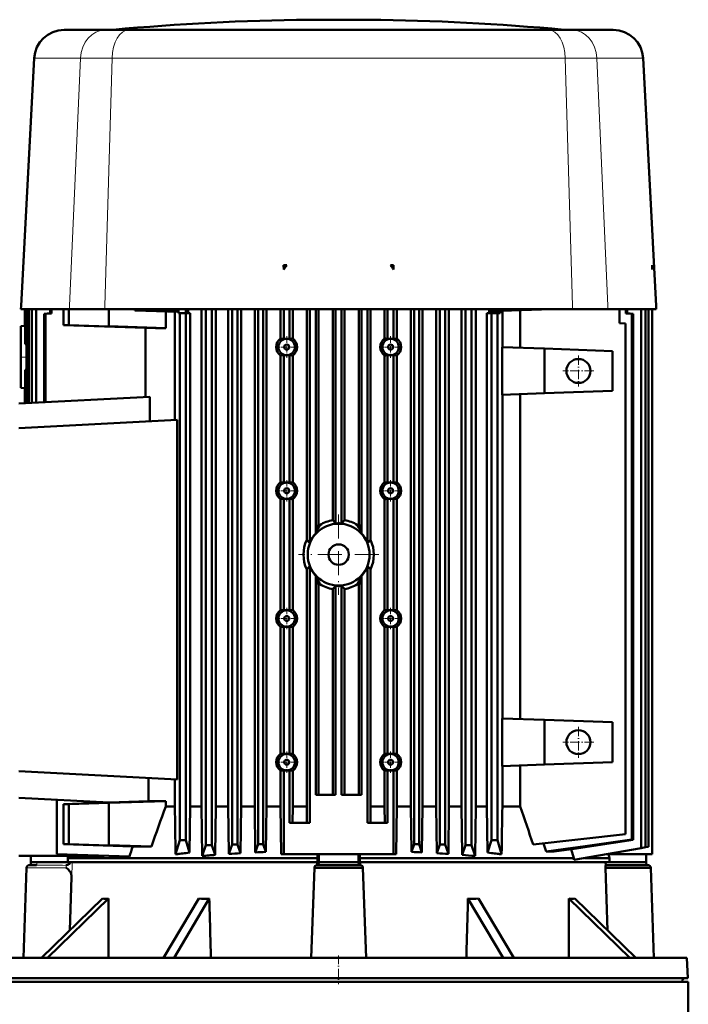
# Model space of a CAD drawing. Extents: x -2065 to 2446, y -2159 to 856.
# Tile 27 of 57: x -1615 to -1280, y 362 to 856. Entities that reach past the tile are written whole.
import ezdxf

# ---------------------------------------------------------------- set-up
doc = ezdxf.new("R2010")
doc.units = 0
doc.linetypes.add('DASHDOT', pattern=[18.5, 12, -3, 0.5, -3])

msp = doc.modelspace()

# ---------------------------------------------------------------- linework, layer by layer
at = {"color": 7, "lineweight": 50}
for p, q in [((-1468.23, 855.66), (-1470.07, 855.66)), ((-1455.07, 855.66), (-1468.23, 855.66)), ((-1447.88, 855.66), (-1455.07, 855.66)), ((-1440.07, 855.66), (-1447.88, 855.66)), ((-1592.5, 850.54), (-1571.88, 850.54)), ((-1560.17, 850.54), (-1571.88, 850.54)), ((-1455.07, 850.54), (-1560.17, 850.54)), ((-1455.07, 850.54), (-1349.97, 850.54)), ((-1338.26, 850.54), (-1349.97, 850.54)), ((-1317.63, 850.54), (-1338.26, 850.54)), ((-1607.48, 836.33), (-1613.98, 712.26)), ((-1302.65, 836.33), (-1296.15, 712.26)), ((-1482.6, 732.7), (-1482.59, 732.68)), ((-1482.6, 732.7), (-1482.59, 730.53)), ((-1480.95, 732.68), (-1482.6, 732.7)), ((-1482.59, 730.53), (-1482.59, 732.68)), ((-1482.59, 732.68), (-1480.95, 732.68)), ((-1429.19, 732.68), (-1427.54, 732.7)), ((-1427.54, 732.68), (-1429.19, 732.68)), ((-1427.54, 732.7), (-1427.54, 732.68)), ((-1427.54, 732.7), (-1427.54, 730.53)), ((-1427.54, 730.53), (-1427.54, 732.68)), ((-1298.18, 732.7), (-1298.07, 730.53)), ((-1298.18, 732.7), (-1298.07, 732.68)), ((-1298.07, 732.68), (-1298.07, 730.53)), ((-1614.07, 710.66), (-1613.98, 712.26)), ((-1589.79, 710.66), (-1614.07, 710.66)), ((-1612.17, 702.21), (-1612.17, 710.66)), ((-1611.97, 693.08), (-1611.97, 710.66)), ((-1611.3, 663.5), (-1611.3, 710.66)), ((-1610.18, 663.56), (-1610.18, 710.66)), ((-1608.63, 663.64), (-1608.63, 710.66)), ((-1606.52, 710.66), (-1606.52, 663.75)), ((-1599.4, 710.66), (-1599.4, 708.58)), ((-1598.74, 710.66), (-1598.74, 708.52)), ((-1592.71, 702.66), (-1592.71, 710.66)), ((-1590.07, 702.66), (-1590.07, 710.66)), ((-1572.18, 710.66), (-1589.79, 710.66)), ((-1572.18, 710.66), (-1455.07, 710.66)), ((-1570.07, 710.66), (-1570.07, 702.09)), ((-1557.07, 710.54), (-1560.57, 710.66)), ((-1557.07, 710.04), (-1557.07, 710.66)), ((-1557.07, 710.04), (-1556.55, 710.53)), ((-1556.56, 710.53), (-1556.56, 710.66)), ((-1556.45, 710.64), (-1556.56, 710.53)), ((-1556.56, 710.53), (-1556.55, 710.53)), ((-1535.35, 709.79), (-1556.55, 710.53)), ((-1556.45, 710.64), (-1556.45, 710.66)), ((-1556.45, 710.64), (-1535.15, 709.92)), ((-1531.57, 710.66), (-1531.57, 708.66)), ((-1530.47, 710.66), (-1530.47, 709.61)), ((-1523.7, 461.52), (-1523.7, 710.66)), ((-1521.55, 442.08), (-1521.55, 710.66)), ((-1518.55, 710.66), (-1518.55, 442.08)), ((-1516.62, 461.52), (-1516.62, 710.66)), ((-1510.3, 461.52), (-1510.3, 710.66)), ((-1508.42, 442.42), (-1508.42, 710.66)), ((-1505.64, 442.42), (-1505.64, 710.66)), ((-1503.91, 461.52), (-1503.91, 710.66)), ((-1497.08, 461.52), (-1497.08, 710.66)), ((-1495.39, 442.66), (-1495.39, 710.66)), ((-1492.78, 442.66), (-1492.78, 710.66)), ((-1491.2, 461.52), (-1491.2, 710.66)), ((-1484.18, 695.89), (-1484.18, 710.66)), ((-1482.59, 695.57), (-1482.59, 710.66)), ((-1479.59, 695.59), (-1479.59, 710.66)), ((-1478.07, 695.92), (-1478.07, 710.66)), ((-1471.03, 595.07), (-1471.03, 710.66)), ((-1469.57, 710.66), (-1469.57, 593.53)), ((-1466.57, 598.27), (-1466.57, 710.66)), ((-1465.13, 603.05), (-1465.13, 710.66)), ((-1457.98, 604.95), (-1457.98, 710.66)), ((-1456.57, 603.23), (-1456.57, 710.66)), ((-1337.96, 710.66), (-1455.07, 710.66)), ((-1453.57, 710.66), (-1453.57, 603.23)), ((-1452.15, 604.95), (-1452.15, 710.66)), ((-1445.01, 603.05), (-1445.01, 710.66)), ((-1443.57, 598.27), (-1443.57, 710.66)), ((-1440.57, 710.66), (-1440.57, 593.53)), ((-1439.1, 595.07), (-1439.1, 710.66)), ((-1432.06, 695.92), (-1432.06, 710.66)), ((-1430.54, 695.59), (-1430.54, 710.66)), ((-1427.54, 695.57), (-1427.54, 710.66)), ((-1425.95, 695.89), (-1425.95, 710.66)), ((-1418.94, 461.52), (-1418.94, 710.66)), ((-1417.35, 442.66), (-1417.35, 710.66)), ((-1414.74, 442.66), (-1414.74, 710.66)), ((-1413.06, 461.52), (-1413.06, 710.66)), ((-1406.23, 461.52), (-1406.23, 710.66)), ((-1404.49, 442.42), (-1404.49, 710.66)), ((-1401.72, 710.66), (-1401.72, 442.42)), ((-1399.84, 461.52), (-1399.84, 710.66)), ((-1393.52, 461.52), (-1393.52, 710.66)), ((-1391.58, 442.08), (-1391.58, 710.66)), ((-1388.58, 710.66), (-1388.58, 442.08)), ((-1386.44, 461.52), (-1386.44, 710.66)), ((-1379.67, 710.66), (-1379.67, 709.61)), ((-1378.56, 710.66), (-1378.56, 709.65)), ((-1353.57, 710.52), (-1378.56, 709.65)), ((-1353.57, 710.66), (-1353.57, 710.52)), ((-1349.57, 710.66), (-1353.57, 710.52)), ((-1320.35, 710.66), (-1337.96, 710.66)), ((-1320.35, 710.66), (-1296.07, 710.66)), ((-1314.57, 703.66), (-1314.57, 710.66)), ((-1311.39, 710.66), (-1311.39, 708.52)), ((-1310.73, 710.66), (-1310.73, 708.58)), ((-1303.62, 440.66), (-1303.62, 710.66)), ((-1301.48, 710.66), (-1301.48, 441.04)), ((-1299.93, 710.66), (-1299.93, 441.31)), ((-1298.07, 710.66), (-1298.07, 437.63)), ((-1296.07, 710.66), (-1296.15, 712.26)), ((-1599.4, 708.58), (-1602.43, 708.34)), ((-1602.43, 708.34), (-1602.43, 663.96)), ((-1601.84, 708.29), (-1602.43, 708.34)), ((-1598.74, 708.52), (-1601.84, 708.29)), ((-1601.84, 708.29), (-1601.84, 664)), ((-1598.74, 708.52), (-1599.4, 708.58)), ((-1535.37, 709.28), (-1557.07, 710.04)), ((-1541.63, 709.5), (-1541.63, 701.11)), ((-1537.07, 709.34), (-1537.07, 655.06)), ((-1535.35, 709.79), (-1535.37, 709.28)), ((-1535.35, 709.79), (-1535.15, 709.92)), ((-1535.15, 709.92), (-1535.15, 708.66)), ((-1535.15, 708.66), (-1534.56, 708.66)), ((-1534.56, 708.66), (-1534.56, 444.66)), ((-1531.56, 708.66), (-1534.56, 708.66)), ((-1529.35, 708.66), (-1531.56, 708.66)), ((-1531.56, 444.66), (-1531.56, 708.66)), ((-1530.47, 708.66), (-1530.47, 709.61)), ((-1529.35, 708.66), (-1529.35, 461.52)), ((-1380.83, 708.66), (-1378.63, 708.66)), ((-1380.83, 708.66), (-1380.83, 461.52)), ((-1379.67, 708.66), (-1379.67, 709.61)), ((-1378.56, 709.65), (-1379.05, 709.63)), ((-1379.05, 708.66), (-1379.05, 709.63)), ((-1375.63, 708.66), (-1378.63, 708.66)), ((-1378.63, 444.66), (-1378.63, 708.66)), ((-1375.63, 708.66), (-1375.63, 444.66)), ((-1375.63, 708.66), (-1374.29, 708.66)), ((-1374.29, 708.66), (-1374.29, 709.8)), ((-1373.12, 709.84), (-1373.12, 691.59)), ((-1364.17, 710.15), (-1364.17, 691.27)), ((-1311.39, 708.52), (-1310.73, 708.58)), ((-1311.39, 708.52), (-1308.3, 708.29)), ((-1310.73, 708.58), (-1307.7, 708.34)), ((-1308.3, 708.29), (-1307.7, 708.34)), ((-1308.3, 708.29), (-1308.3, 587.66)), ((-1307.7, 708.34), (-1307.7, 587.66)), ((-1614.07, 702.16), (-1612.17, 702.26)), ((-1614.07, 702.16), (-1614.07, 671.16)), ((-1611.97, 702.22), (-1612.17, 702.21)), ((-1590.07, 702.66), (-1592.71, 702.66)), ((-1592.71, 702.66), (-1551.8, 701.26)), ((-1570.07, 701.98), (-1590.07, 702.66)), ((-1570.07, 702.09), (-1541.63, 701.11)), ((-1570.07, 701.98), (-1570.07, 702.09)), ((-1551.8, 701.26), (-1551.8, 666.62)), ((-1311.57, 703.53), (-1314.57, 703.66)), ((-1311.57, 703.53), (-1311.57, 447.66)), ((-1611.3, 693.09), (-1611.97, 693.08)), ((-1352.07, 690.85), (-1373.27, 691.59)), ((-1373.27, 667.74), (-1373.27, 691.59)), ((-1352.07, 668.48), (-1352.07, 690.85)), ((-1318.07, 689.66), (-1352.07, 690.85)), ((-1484.18, 623.89), (-1484.18, 687.43)), ((-1482.59, 623.57), (-1482.59, 687.76)), ((-1479.59, 623.59), (-1479.59, 687.74)), ((-1478.07, 623.92), (-1478.07, 687.4)), ((-1432.06, 623.92), (-1432.06, 687.4)), ((-1430.54, 623.59), (-1430.54, 687.74)), ((-1427.54, 623.57), (-1427.54, 687.76)), ((-1425.95, 623.89), (-1425.95, 687.43)), ((-1318.07, 689.66), (-1318.07, 669.66)), ((-1611.3, 680.24), (-1611.97, 680.24)), ((-1611.97, 663.46), (-1611.97, 680.24)), ((-1341.07, 679.68), (-1341.07, 679.65)), ((-1614.07, 671.16), (-1612.17, 671.06)), ((-1611.97, 671.1), (-1612.17, 671.11)), ((-1612.17, 663.45), (-1612.17, 671.11)), ((-1549.53, 666.74), (-1615.07, 663.3)), ((-1549.53, 666.74), (-1549.53, 654.41)), ((-1352.07, 668.48), (-1373.27, 667.74)), ((-1373.12, 667.74), (-1373.12, 505.59)), ((-1364.17, 668.05), (-1364.17, 505.27)), ((-1318.07, 669.66), (-1352.07, 668.48)), ((-1535.89, 655.12), (-1615.07, 650.98)), ((-1535.89, 655.12), (-1535.89, 474.97)), ((-1484.18, 559.89), (-1484.18, 615.43)), ((-1482.59, 559.57), (-1482.59, 615.76)), ((-1479.59, 559.59), (-1479.59, 615.74)), ((-1478.07, 559.92), (-1478.07, 615.4)), ((-1432.06, 559.92), (-1432.06, 615.4)), ((-1430.54, 559.59), (-1430.54, 615.74)), ((-1427.54, 559.57), (-1427.54, 615.76)), ((-1425.95, 559.89), (-1425.95, 615.43)), ((-1455.59, 603.29), (-1455.2, 603.3)), ((-1454.94, 603.3), (-1455.07, 603.3)), ((-1454.55, 603.29), (-1454.94, 603.3)), ((-1445.54, 602.33), (-1445.54, 602.33)), ((-1444.96, 602.78), (-1444.96, 602.79)), ((-1466.53, 598.37), (-1466.57, 598.27)), ((-1443.6, 598.37), (-1443.57, 598.27)), ((-1308.3, 587.66), (-1308.3, 444.95)), ((-1307.7, 587.66), (-1307.7, 444.85)), ((-1471.03, 461.52), (-1471.03, 580.26)), ((-1469.57, 581.8), (-1469.57, 453.22)), ((-1440.57, 581.8), (-1440.57, 453.22)), ((-1439.1, 461.52), (-1439.1, 580.26)), ((-1466.57, 577.06), (-1466.53, 576.96)), ((-1466.57, 467.32), (-1466.57, 577.06)), ((-1465.17, 572.54), (-1465.18, 572.55)), ((-1465.13, 572.28), (-1465.13, 467.32)), ((-1464.6, 572.99), (-1464.6, 573)), ((-1445.01, 572.28), (-1445.01, 467.32)), ((-1443.57, 577.06), (-1443.6, 576.96)), ((-1443.57, 467.32), (-1443.57, 577.06)), ((-1457.98, 570.38), (-1457.98, 467.32)), ((-1456.57, 467.32), (-1456.57, 572.1)), ((-1455.59, 572.03), (-1455.2, 572.03)), ((-1455.2, 572.03), (-1455.07, 572.03)), ((-1454.55, 572.03), (-1454.94, 572.03)), ((-1453.57, 467.32), (-1453.57, 572.1)), ((-1452.15, 570.38), (-1452.15, 467.32)), ((-1484.18, 487.89), (-1484.18, 551.43)), ((-1482.59, 487.57), (-1482.59, 551.76)), ((-1479.59, 487.59), (-1479.59, 551.74)), ((-1478.07, 487.92), (-1478.07, 551.4)), ((-1432.06, 487.92), (-1432.06, 551.4)), ((-1430.54, 487.59), (-1430.54, 551.74)), ((-1427.54, 487.57), (-1427.54, 551.76)), ((-1425.95, 487.89), (-1425.95, 551.43)), ((-1373.27, 481.74), (-1373.27, 505.59)), ((-1352.07, 504.85), (-1373.27, 505.59)), ((-1352.07, 482.48), (-1352.07, 504.85)), ((-1318.07, 503.66), (-1352.07, 504.85)), ((-1318.07, 503.66), (-1318.07, 483.66)), ((-1341.07, 493.68), (-1341.07, 493.65)), ((-1318.07, 483.66), (-1352.07, 482.48)), ((-1535.89, 474.97), (-1615.07, 479.12)), ((-1484.18, 461.52), (-1484.18, 479.43)), ((-1482.59, 437.63), (-1482.59, 479.76)), ((-1479.59, 453.22), (-1479.59, 479.74)), ((-1478.07, 461.52), (-1478.07, 479.4)), ((-1432.06, 461.52), (-1432.06, 479.4)), ((-1430.54, 453.22), (-1430.54, 479.74)), ((-1427.54, 437.63), (-1427.54, 479.76)), ((-1425.95, 461.52), (-1425.95, 479.43)), ((-1352.07, 482.48), (-1373.27, 481.74)), ((-1373.12, 481.74), (-1373.12, 461.52)), ((-1364.17, 482.05), (-1364.17, 461.52)), ((-1550.22, 475.72), (-1550.22, 464.08)), ((-1537.07, 475.03), (-1537.07, 461.52)), ((-1569.85, 463.42), (-1615.07, 465.79)), ((-1596.07, 464.79), (-1596.07, 437.66)), ((-1541.63, 464.21), (-1570.07, 463.24)), ((-1550.22, 464.08), (-1569.85, 463.42)), ((-1541.63, 464.21), (-1541.63, 461.52)), ((-1456.57, 467.32), (-1466.57, 467.32)), ((-1443.57, 467.32), (-1453.57, 467.32)), ((-1596.07, 461.24), (-1596.07, 463.55)), ((-1592.71, 462.66), (-1570.16, 463.44)), ((-1592.71, 442.66), (-1592.71, 462.66)), ((-1590.07, 462.66), (-1592.71, 462.66)), ((-1570.07, 463.35), (-1590.07, 462.66)), ((-1590.07, 442.66), (-1590.07, 462.66)), ((-1570.07, 463.35), (-1570.07, 463.24)), ((-1570.07, 463.24), (-1570.07, 442.09)), ((-1541.63, 461.52), (-1537.07, 461.52)), ((-1529.68, 438.35), (-1529.35, 461.52)), ((-1529.35, 461.52), (-1523.7, 461.52)), ((-1523.7, 461.52), (-1523.34, 436.68)), ((-1516.94, 437.22), (-1516.62, 461.52)), ((-1516.62, 461.52), (-1510.3, 461.52)), ((-1510.3, 461.52), (-1509.97, 437.72)), ((-1504.21, 438.09), (-1503.91, 461.52)), ((-1503.91, 461.52), (-1497.08, 461.52)), ((-1497.08, 461.52), (-1496.78, 438.49)), ((-1491.48, 438.73), (-1491.2, 461.52)), ((-1491.2, 461.52), (-1484.18, 461.52)), ((-1484.18, 461.52), (-1483.88, 437.63)), ((-1478.07, 461.52), (-1478.17, 453.22)), ((-1478.07, 461.52), (-1471.03, 461.52)), ((-1471.03, 461.52), (-1470.93, 453.22)), ((-1439.1, 461.52), (-1439.21, 453.22)), ((-1439.1, 461.52), (-1432.06, 461.52)), ((-1432.06, 461.52), (-1431.96, 453.22)), ((-1425.95, 461.52), (-1426.26, 437.63)), ((-1425.95, 461.52), (-1418.94, 461.52)), ((-1418.65, 438.73), (-1418.94, 461.52)), ((-1413.06, 461.52), (-1413.36, 438.49)), ((-1413.06, 461.52), (-1406.23, 461.52)), ((-1405.93, 438.09), (-1406.23, 461.52)), ((-1399.84, 461.52), (-1400.17, 437.72)), ((-1399.84, 461.52), (-1393.52, 461.52)), ((-1393.19, 437.22), (-1393.52, 461.52)), ((-1386.44, 461.52), (-1386.8, 436.68)), ((-1386.44, 461.52), (-1380.83, 461.52)), ((-1380.5, 438.35), (-1380.83, 461.52)), ((-1373.12, 461.52), (-1364.17, 461.52)), ((-1469.57, 453.22), (-1479.59, 453.22)), ((-1430.54, 453.22), (-1440.57, 453.22)), ((-1596.07, 444.09), (-1596.07, 441.55)), ((-1536.68, 437.52), (-1534.56, 444.66)), ((-1531.56, 444.66), (-1534.56, 444.66)), ((-1529.68, 438.35), (-1531.56, 444.66)), ((-1380.5, 438.35), (-1378.63, 444.66)), ((-1378.63, 444.66), (-1375.63, 444.66)), ((-1373.5, 437.52), (-1375.63, 444.66)), ((-1311.57, 447.66), (-1357.72, 442.41)), ((-1308.3, 444.95), (-1307.7, 444.85)), ((-1596.07, 441.55), (-1596.07, 440.23)), ((-1558.15, 441.48), (-1592.71, 442.66)), ((-1590.07, 442.66), (-1592.71, 442.66)), ((-1570.07, 441.98), (-1590.07, 442.66)), ((-1570.07, 441.98), (-1570.07, 442.09)), ((-1548.76, 441.36), (-1570.07, 442.09)), ((-1523.34, 436.68), (-1521.55, 442.08)), ((-1521.55, 442.08), (-1518.55, 442.08)), ((-1516.94, 437.22), (-1518.55, 442.08)), ((-1509.97, 437.72), (-1508.42, 442.42)), ((-1505.64, 442.42), (-1508.42, 442.42)), ((-1504.21, 438.09), (-1505.64, 442.42)), ((-1496.78, 438.49), (-1495.39, 442.66)), ((-1495.39, 442.66), (-1492.78, 442.66)), ((-1491.48, 438.73), (-1492.78, 442.66)), ((-1418.65, 438.73), (-1417.35, 442.66)), ((-1414.74, 442.66), (-1417.35, 442.66)), ((-1413.36, 438.49), (-1414.74, 442.66)), ((-1405.93, 438.09), (-1404.49, 442.42)), ((-1404.49, 442.42), (-1401.72, 442.42)), ((-1400.17, 437.72), (-1401.72, 442.42)), ((-1393.19, 437.22), (-1391.58, 442.08)), ((-1391.58, 442.08), (-1388.58, 442.08)), ((-1386.8, 436.68), (-1388.58, 442.08)), ((-1351.17, 438.88), (-1352.46, 443)), ((-1338.67, 440.12), (-1337.43, 435.66)), ((-1337.43, 434.7), (-1303.62, 440.66)), ((-1303.62, 440.66), (-1301.48, 441.04)), ((-1301.48, 441.04), (-1299.93, 441.31)), ((-1572.44, 436.71), (-1615.07, 436.71)), ((-1609.07, 433.66), (-1609.07, 436.71)), ((-1559.74, 436.39), (-1596.07, 437.66)), ((-1590.65, 435.66), (-1590.41, 436.71)), ((-1590.65, 435.66), (-1520.27, 435.66)), ((-1590.65, 435.66), (-1590.65, 433.66)), ((-1572.41, 436.84), (-1572.44, 436.71)), ((-1531.56, 438.13), (-1529.68, 438.35)), ((-1520.27, 435.66), (-1465.71, 435.66)), ((-1483.88, 437.63), (-1482.59, 437.63)), ((-1427.54, 437.63), (-1482.59, 437.63)), ((-1465.73, 437.63), (-1465.71, 435.66)), ((-1465.71, 435.66), (-1465.71, 433.66)), ((-1465.07, 437.63), (-1465.07, 433.66)), ((-1445.07, 437.63), (-1445.07, 433.66)), ((-1444.41, 437.63), (-1444.42, 435.66)), ((-1444.42, 435.66), (-1337.43, 435.66)), ((-1444.42, 435.66), (-1444.42, 433.66)), ((-1426.26, 437.63), (-1427.54, 437.63)), ((-1378.63, 438.14), (-1380.5, 438.35)), ((-1347.15, 438.88), (-1351.17, 438.88)), ((-1337.43, 435.66), (-1337.43, 434.7)), ((-1331.98, 435.66), (-1319.49, 435.66)), ((-1320.84, 437.63), (-1298.07, 437.63)), ((-1319.94, 437.63), (-1319.49, 435.66)), ((-1319.49, 435.66), (-1319.49, 433.66)), ((-1301.07, 437.63), (-1301.07, 433.66)), ((-1612.81, 385.66), (-1611.24, 430.72)), ((-1609.74, 432.16), (-1609.74, 432.16)), ((-1609.74, 432.16), (-1609.73, 432.16)), ((-1609.12, 432.16), (-1609.08, 433.41)), ((-1609.12, 432.12), (-1609.12, 432.16)), ((-1609.12, 432.16), (-1607.63, 432.16)), ((-1609.12, 432.12), (-1609.12, 432.03)), ((-1609.08, 433.41), (-1609.07, 433.52)), ((-1609.07, 433.52), (-1609.07, 433.66)), ((-1609.07, 433.66), (-1590.65, 433.66)), ((-1606.19, 433.47), (-1606.46, 433.66)), ((-1590.65, 433.66), (-1520.27, 433.66)), ((-1520.27, 433.66), (-1465.71, 433.66)), ((-1467.24, 430.69), (-1468.81, 385.66)), ((-1467.24, 430.69), (-1442.89, 430.69)), ((-1465.78, 433.66), (-1465.83, 432.16)), ((-1465.74, 432.16), (-1444.39, 432.16)), ((-1465.71, 433.66), (-1465.07, 433.66)), ((-1465.12, 432.16), (-1465.07, 433.66)), ((-1465.07, 433.66), (-1445.07, 433.66)), ((-1465.07, 433.66), (-1465.07, 433.66)), ((-1445.02, 432.16), (-1445.07, 433.66)), ((-1445.07, 433.66), (-1445.07, 433.66)), ((-1444.42, 433.66), (-1445.07, 433.66)), ((-1444.42, 433.66), (-1319.49, 433.66)), ((-1444.31, 432.16), (-1444.36, 433.66)), ((-1441.32, 385.66), (-1442.89, 430.69)), ((-1321.45, 430.72), (-1298.89, 430.69)), ((-1320.45, 399.33), (-1321.45, 430.72)), ((-1321.38, 432.16), (-1321.43, 433.66)), ((-1318.93, 432.16), (-1321.38, 432.16)), ((-1319.49, 433.66), (-1301.07, 433.66)), ((-1301.07, 433.66), (-1301.01, 432.03)), ((-1300.39, 432.16), (-1301.02, 432.16)), ((-1300.41, 432.16), (-1300.39, 432.16)), ((-1298.89, 430.69), (-1297.32, 385.66)), ((-1589.68, 399.33), (-1588.83, 426.23)), ((-1603.79, 385.66), (-1573.2, 415.3)), ((-1570.2, 415.3), (-1600.79, 385.66)), ((-1542.67, 385.66), (-1525.01, 415.3)), ((-1519.81, 415.3), (-1537.47, 385.66)), ((-1372.67, 385.66), (-1390.33, 415.3)), ((-1385.13, 415.3), (-1367.47, 385.66)), ((-1309.34, 385.66), (-1339.93, 415.3)), ((-1336.93, 415.3), (-1306.34, 385.66)), ((-1629.33, 385.66), (-1302.14, 385.66)), ((-1302.14, 385.66), (-1280.8, 385.66)), ((-1280.8, 385.66), (-1280.27, 375.45)), ((-1629.87, 375.45), (-1301.67, 375.45)), ((-1301.67, 375.45), (-1289.41, 375.45)), ((-1289.41, 375.45), (-1280.27, 375.45)), ((-1630.07, 373.66), (-1455.07, 373.66)), ((-1626.96, 373.66), (-1304.22, 373.66)), ((-1591.73, 373.66), (-1591.71, 373.66)), ((-1591.71, 373.66), (-1467, 373.66)), ((-1467, 373.66), (-1463.11, 373.66)), ((-1463.11, 373.66), (-1447.03, 373.66)), ((-1455.07, 373.66), (-1280.07, 373.66)), ((-1447.03, 373.66), (-1443.14, 373.66)), ((-1443.14, 373.66), (-1318.42, 373.66)), ((-1318.42, 373.66), (-1318.4, 373.66)), ((-1304.22, 373.66), (-1283.17, 373.66)), ((-1283.17, 373.66), (-1283.17, 373.77)), ((-1280.07, 373.66), (-1280.07, 355.66))]:
    msp.add_line(p, q, dxfattribs=at)
at = {"color": 7, "lineweight": 18}
for p, q in [((-1554.13, 850.65), (-1567.95, 850.65)), ((-1452.13, 850.65), (-1554.13, 850.65)), ((-1400.95, 850.65), (-1452.13, 850.65)), ((-1342.19, 850.65), (-1400.95, 850.65)), ((-1584.32, 836.33), (-1607.48, 836.33)), ((-1584.32, 836.33), (-1589.72, 712.26)), ((-1584.32, 836.33), (-1568.51, 836.33)), ((-1568.51, 836.33), (-1572.13, 712.26)), ((-1455.07, 836.33), (-1568.51, 836.33)), ((-1455.07, 836.33), (-1341.63, 836.33)), ((-1341.63, 836.33), (-1338, 712.26)), ((-1341.63, 836.33), (-1340.23, 836.33)), ((-1340.23, 836.33), (-1325.82, 836.33)), ((-1302.65, 836.33), (-1325.82, 836.33)), ((-1325.82, 836.33), (-1320.42, 712.26)), ((-1589.79, 710.66), (-1589.72, 712.26)), ((-1572.18, 710.66), (-1572.13, 712.26)), ((-1337.96, 710.66), (-1338, 712.26)), ((-1320.35, 710.66), (-1320.42, 712.26)), ((-1455.07, 603.66), (-1455.2, 603.66)), ((-1455.2, 603.3), (-1455.2, 603.66)), ((-1455.07, 603.66), (-1454.93, 603.66)), ((-1454.94, 603.3), (-1454.93, 603.66)), ((-1455.2, 572.03), (-1455.2, 571.67)), ((-1455.07, 571.66), (-1455.2, 571.67)), ((-1455.07, 571.66), (-1454.93, 571.67)), ((-1454.94, 572.03), (-1454.93, 571.67)), ((-1596.07, 463.55), (-1596.07, 463.55)), ((-1596.07, 461.24), (-1596.07, 461.24)), ((-1596.07, 444.09), (-1596.07, 444.09)), ((-1596.07, 441.55), (-1596.07, 441.55)), ((-1591.4, 430.72), (-1611.24, 430.72)), ((-1606.23, 432.09), (-1606.24, 432.09)), ((-1626.97, 373.77), (-1304.21, 373.77)), ((-1304.21, 373.77), (-1292.16, 373.77)), ((-1292.16, 373.77), (-1283.17, 373.77))]:
    msp.add_line(p, q, dxfattribs=at)
at = {"color": 7, "linetype": 'DASHDOT', "lineweight": 18, "ltscale": 0.003079}
msp.add_line((-1455.07, 850.66), (-1455.07, 850.53), dxfattribs=at)
at = {"color": 7, "linetype": 'DASHDOT', "lineweight": 18, "ltscale": 0.268124}
for p, q in [((-1481.07, 697.03), (-1481.07, 686.3)), ((-1429.07, 697.03), (-1429.07, 686.3)), ((-1475.71, 691.66), (-1486.43, 691.66)), ((-1423.71, 691.66), (-1434.43, 691.66)), ((-1481.07, 625.03), (-1481.07, 614.3)), ((-1429.07, 625.03), (-1429.07, 614.3)), ((-1475.71, 619.66), (-1486.43, 619.66)), ((-1423.71, 619.66), (-1434.43, 619.66)), ((-1475.71, 555.66), (-1486.43, 555.66)), ((-1423.71, 555.66), (-1434.43, 555.66)), ((-1475.71, 483.66), (-1486.43, 483.66)), ((-1423.71, 483.66), (-1434.43, 483.66))]:
    msp.add_line(p, q, dxfattribs=at)
at = {"color": 7, "linetype": 'DASHDOT', "lineweight": 18, "ltscale": 0.083047}
msp.add_line((-1614.34, 686.66), (-1611.02, 686.66), dxfattribs=at)
at = {"color": 7, "linetype": 'DASHDOT', "lineweight": 18, "ltscale": 0.389999}
msp.add_line((-1335.07, 687.46), (-1335.07, 671.86), dxfattribs=at)
at = {"color": 7, "linetype": 'DASHDOT', "lineweight": 18, "ltscale": 0.390002}
for p, q in [((-1327.27, 679.66), (-1342.87, 679.66)), ((-1327.27, 493.66), (-1342.87, 493.66))]:
    msp.add_line(p, q, dxfattribs=at)
at = {"color": 7, "linetype": 'DASHDOT', "lineweight": 18}
for p, q in [((-1455.07, 607.81), (-1455.07, 567.51)), ((-1434.92, 587.66), (-1475.22, 587.66))]:
    msp.add_line(p, q, dxfattribs=at)
at = {"color": 7, "linetype": 'DASHDOT', "lineweight": 18, "ltscale": 0.268126}
for p, q in [((-1481.07, 561.03), (-1481.07, 550.3)), ((-1429.07, 561.03), (-1429.07, 550.3)), ((-1481.07, 489.03), (-1481.07, 478.3)), ((-1429.07, 489.03), (-1429.07, 478.3))]:
    msp.add_line(p, q, dxfattribs=at)
at = {"color": 7, "linetype": 'DASHDOT', "lineweight": 18, "ltscale": 0.390001}
msp.add_line((-1335.07, 501.46), (-1335.07, 485.86), dxfattribs=at)
at = {"color": 7, "linetype": 'DASHDOT', "lineweight": 18, "ltscale": 0.000109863}
msp.add_line((-1609.74, 430.66), (-1609.74, 430.66), dxfattribs=at)
at = {"color": 7, "linetype": 'DASHDOT', "lineweight": 18, "ltscale": 0.018658}
msp.add_line((-1300.33, 430.66), (-1301.08, 430.66), dxfattribs=at)
at = {"color": 7, "linetype": 'DASHDOT', "lineweight": 18, "ltscale": 0.359999}
msp.add_line((-1455.07, 386.86), (-1455.07, 372.46), dxfattribs=at)
at = {"color": 7, "lineweight": 50}
for points in [[(-1466.5, 598.74), (-1466.38, 598.94), (-1466.22, 599.38), (-1466.11, 599.79), (-1465.89, 600.82), (-1465.71, 601.65), (-1465.62, 602), (-1465.49, 602.39), (-1465.4, 602.56), (-1465.22, 602.75), (-1465.18, 602.78)], [(-1464.6, 602.33), (-1464.61, 602.02), (-1464.78, 601.57), (-1464.93, 601.32), (-1465.34, 600.71), (-1465.68, 600.2), (-1465.98, 599.69), (-1466.2, 599.25), (-1466.31, 598.9), (-1466.33, 598.64)], [(-1464.6, 602.33), (-1464.6, 602.33), (-1464.59, 602.36), (-1464.47, 602.48)], [(-1455.2, 603.66), (-1455.26, 603.6), (-1455.59, 603.29)], [(-1454.93, 603.66), (-1454.89, 603.62), (-1454.55, 603.29)], [(-1445.66, 602.48), (-1445.56, 602.38), (-1445.54, 602.35), (-1445.54, 602.33)], [(-1445.54, 602.33), (-1445.54, 602.06), (-1445.46, 601.79), (-1445.28, 601.44), (-1445.11, 601.17), (-1444.68, 600.53), (-1444.13, 599.65), (-1443.93, 599.22), (-1443.83, 598.88), (-1443.81, 598.64)], [(-1443.63, 598.74), (-1443.83, 599.1), (-1444.05, 599.9), (-1444.3, 601.09), (-1444.48, 601.88), (-1444.57, 602.19), (-1444.71, 602.52), (-1444.85, 602.69), (-1444.96, 602.78)], [(-1466.53, 598.37), (-1466.51, 598.7), (-1466.5, 598.73), (-1466.5, 598.74), (-1466.5, 598.74)], [(-1466.53, 598.37), (-1466.34, 598.61), (-1466.33, 598.64), (-1466.33, 598.64)], [(-1443.6, 598.37), (-1443.79, 598.61), (-1443.81, 598.64), (-1443.81, 598.64)], [(-1443.6, 598.37), (-1443.63, 598.7), (-1443.63, 598.73), (-1443.63, 598.74), (-1443.63, 598.74)], [(-1466.5, 576.59), (-1466.5, 576.59), (-1466.51, 576.6), (-1466.52, 576.68), (-1466.53, 576.96)], [(-1466.53, 576.96), (-1466.34, 576.72), (-1466.33, 576.69), (-1466.33, 576.68)], [(-1465.18, 572.55), (-1465.31, 572.65), (-1465.44, 572.85), (-1465.58, 573.18), (-1465.67, 573.5), (-1465.85, 574.29), (-1466.07, 575.36), (-1466.25, 576.05), (-1466.34, 576.3), (-1466.5, 576.59)], [(-1464.6, 573), (-1464.6, 573.27), (-1464.67, 573.53), (-1464.85, 573.88), (-1465.03, 574.16), (-1465.46, 574.8), (-1466.01, 575.68), (-1466.21, 576.11), (-1466.31, 576.45), (-1466.33, 576.68)], [(-1464.47, 572.84), (-1464.57, 572.95), (-1464.59, 572.98), (-1464.6, 572.99)], [(-1445.54, 573), (-1445.54, 572.99), (-1445.55, 572.97), (-1445.66, 572.84)], [(-1445.54, 573), (-1445.53, 573.32), (-1445.35, 573.76), (-1445.2, 574.01), (-1444.8, 574.62), (-1444.35, 575.3), (-1444.16, 575.63), (-1443.92, 576.12), (-1443.82, 576.49), (-1443.81, 576.68)], [(-1443.63, 576.59), (-1443.76, 576.39), (-1443.89, 576.05), (-1443.98, 575.74), (-1444.15, 574.95), (-1444.39, 573.81), (-1444.51, 573.33), (-1444.65, 572.94), (-1444.78, 572.7), (-1444.96, 572.55)], [(-1443.6, 576.96), (-1443.79, 576.72), (-1443.81, 576.69), (-1443.81, 576.68)], [(-1443.6, 576.96), (-1443.63, 576.62), (-1443.63, 576.59), (-1443.63, 576.59), (-1443.63, 576.59)], [(-1455.2, 571.67), (-1455.25, 571.71), (-1455.59, 572.03)], [(-1454.93, 571.67), (-1454.87, 571.73), (-1454.55, 572.03)], [(-1596.18, 464.8), (-1596.12, 464.52), (-1596.08, 464), (-1596.07, 463.55)], [(-1308.3, 444.95), (-1320.02, 443.22), (-1331.76, 441.54), (-1341.46, 440.19), (-1351.17, 438.88)], [(-1307.7, 444.85), (-1327.4, 441.81), (-1337.27, 440.33), (-1347.15, 438.88)], [(-1606.24, 432.09), (-1607.17, 432.15), (-1607.63, 432.16)], [(-1589.39, 433.19), (-1589.79, 432.81), (-1590.21, 432.51), (-1590.65, 432.27), (-1591.3, 432.03), (-1591.5, 431.98)], [(-1588.83, 426.23), (-1588.85, 426.91), (-1588.97, 427.57), (-1589.2, 428.22), (-1589.43, 428.67), (-1589.72, 429.11), (-1590.09, 429.56), (-1590.53, 430), (-1591.4, 430.72)], [(-1321.38, 432.16), (-1321.38, 432.15), (-1321.4, 432.12), (-1321.43, 431.93), (-1321.46, 431.08), (-1321.45, 430.72)]]:
    msp.add_lwpolyline(points, dxfattribs=at)
at = {"color": 7, "lineweight": 18}
for points in [[(-1606.19, 433.46), (-1606.21, 432.5), (-1606.24, 432.09)], [(-1606.18, 433.46), (-1606.21, 432.5), (-1606.23, 432.09)], [(-1591.5, 431.98), (-1591.41, 431.56), (-1591.38, 431.03), (-1591.4, 430.72)], [(-1588.44, 433.66), (-1588.4, 432.21), (-1588.42, 430.67), (-1588.54, 428.59), (-1588.61, 427.85), (-1588.74, 426.85), (-1588.83, 426.23)]]:
    msp.add_lwpolyline(points, dxfattribs=at)
at = {"color": 7, "lineweight": 50}
for centre, radius in [((-1481.07, 691.66), 4.12), ((-1429.07, 691.66), 4.12), ((-1481.07, 691.66), 1.25), ((-1429.07, 691.66), 1.25), ((-1335.07, 679.66), 6), ((-1481.07, 619.66), 4.12), ((-1429.07, 619.66), 4.12), ((-1481.07, 619.66), 1.25), ((-1429.07, 619.66), 1.25), ((-1455.07, 587.66), 15.5), ((-1455.07, 587.66), 5.1), ((-1481.07, 555.66), 4.12), ((-1429.07, 555.66), 4.12), ((-1481.07, 555.66), 1.25), ((-1429.07, 555.66), 1.25), ((-1335.07, 493.66), 6), ((-1481.07, 483.66), 4.12), ((-1481.07, 483.66), 1.25), ((-1429.07, 483.66), 4.12), ((-1429.07, 483.66), 1.25)]:
    msp.add_circle(centre, radius, dxfattribs=at)
for centre, radius, start, end in [((-1455.07, -394.25), 1250, 90.68756, 95.18106), ((-1455.07, -394.25), 1250, 84.81894, 89.31245), ((-1592.5, 835.54), 15, 90, 177), ((-1570.2, 875.54), 25, 270.0666, 275.1811), ((-1339.93, 875.54), 25, 264.8189, 269.9335), ((-1317.63, 835.54), 15, 3.0004, 90), ((-1410.93, 677.43), 89.19, 141.7254, 143.4664), ((-1499.21, 677.43), 89.19, 36.5336, 38.2746), ((-1580.67, -1586.93), 2288.38, 89.02235, 89.27716), ((-1481.11, 691.66), 5.23, 125.967, 234.0329), ((-1484.83, 688.64), 7.28, 72.1239, 84.9045), ((-1481.07, 691.66), 4.19, 69.4267, 111.3312), ((-1477.28, 688.66), 7.31, 96.2357, 108.4753), ((-1481.1, 691.66), 5.23, 305.3934, 54.6066), ((-1429.04, 691.66), 5.23, 125.3934, 234.6066), ((-1432.86, 688.66), 7.31, 71.5247, 83.7644), ((-1429.07, 691.66), 4.19, 68.6688, 110.5733), ((-1425.31, 688.64), 7.28, 95.0955, 107.8761), ((-1429.02, 691.66), 5.23, 305.967, 54.0329), ((-1484.82, 694.65), 7.25, 275.0663, 287.9045), ((-1481.07, 691.66), 4.19, 248.6688, 290.5733), ((-1477.28, 694.67), 7.31, 251.5247, 263.7643), ((-1432.85, 694.64), 7.28, 276.2094, 288.5009), ((-1429.07, 691.66), 4.19, 249.4267, 291.3312), ((-1425.31, 694.68), 7.28, 252.1239, 264.9045), ((-1481.11, 619.66), 5.23, 125.967, 234.0329), ((-1484.83, 616.64), 7.28, 72.1239, 84.9045), ((-1481.07, 619.66), 4.19, 69.4267, 111.3312), ((-1477.28, 616.66), 7.31, 96.2357, 108.4753), ((-1481.1, 619.66), 5.23, 305.3934, 54.6066), ((-1429.04, 619.66), 5.23, 125.3934, 234.6066), ((-1432.86, 616.66), 7.31, 71.5247, 83.7644), ((-1429.07, 619.66), 4.19, 68.6688, 110.5733), ((-1425.31, 616.64), 7.28, 95.0955, 107.8761), ((-1429.02, 619.66), 5.23, 305.967, 54.0329), ((-1484.82, 622.65), 7.25, 275.0663, 287.9045), ((-1481.07, 619.66), 4.19, 248.6688, 290.5733), ((-1477.28, 622.67), 7.31, 251.5247, 263.7643), ((-1432.85, 622.64), 7.28, 276.2094, 288.5009), ((-1429.07, 619.66), 4.19, 249.4267, 291.3312), ((-1425.31, 622.65), 7.25, 252.0955, 264.9337), ((-1462.99, 604.87), 2.81, 220.3798, 238.1233), ((-1455.08, 587.53), 17.66, 99.4818, 122.1433), ((-1528.49, 545.36), 92.31, 38.8214, 40.2035), ((-1455.07, 587.66), 15.64, 91.8984, 95.5036), ((-1455.07, 587.66), 15.64, 90, 90.4821), ((-1455.07, 587.66), 15.64, 84.4964, 88.1016), ((-1381.65, 545.36), 92.31, 139.7966, 141.1787), ((-1455.06, 587.53), 17.66, 57.8566, 80.5182), ((-1447.15, 604.88), 2.82, 301.895, 319.6019), ((-1455.07, 587.66), 15.64, 137.3179, 157.9634), ((-1455.07, 587.66), 15.64, 22.0366, 42.6821), ((-1455.23, 587.66), 17.45, 154.8999, 205.1001), ((-1515.62, 550.97), 62.71, 42.7443, 44.6838), ((-1394.52, 550.97), 62.71, 135.3163, 137.2558), ((-1454.91, 587.66), 17.45, 334.8999, 25.1001), ((-1516.37, 625.07), 63.74, 315.332, 317.2401), ((-1455.07, 587.66), 15.64, 202.0366, 222.6821), ((-1455.07, 587.66), 15.64, 317.3179, 337.9634), ((-1393.77, 625.07), 63.74, 222.7598, 224.6679), ((-1462.98, 570.45), 2.82, 121.895, 139.6019), ((-1455.08, 587.8), 17.66, 237.8569, 260.5179), ((-1455.06, 587.8), 17.66, 279.4817, 302.1434), ((-1447.15, 570.45), 2.82, 40.398, 58.1051), ((-1528.33, 629.84), 92.11, 319.795, 321.1803), ((-1455.07, 587.66), 15.64, 264.4964, 268.1016), ((-1455.07, 587.66), 15.64, 270, 270.4821), ((-1455.07, 587.66), 15.64, 271.8984, 275.5036), ((-1381.8, 629.84), 92.11, 218.8196, 220.2049), ((-1481.11, 555.66), 5.23, 125.967, 234.0329), ((-1484.83, 552.64), 7.28, 72.1239, 84.9045), ((-1481.07, 555.66), 4.19, 69.4267, 111.3312), ((-1477.28, 552.66), 7.31, 96.2357, 108.4753), ((-1481.1, 555.66), 5.23, 305.3934, 54.6066), ((-1429.04, 555.66), 5.23, 125.3934, 234.6066), ((-1432.86, 552.66), 7.31, 71.5247, 83.7644), ((-1429.07, 555.66), 4.19, 68.6688, 110.5733), ((-1425.31, 552.67), 7.25, 95.0663, 107.9045), ((-1429.02, 555.66), 5.23, 305.967, 54.0329), ((-1484.82, 558.65), 7.25, 275.0663, 287.9045), ((-1481.07, 555.66), 4.19, 248.6688, 290.5733), ((-1477.28, 558.67), 7.31, 251.5247, 263.7643), ((-1432.86, 558.67), 7.31, 276.2356, 288.4753), ((-1429.07, 555.66), 4.19, 249.4267, 291.3312), ((-1425.31, 558.68), 7.28, 252.1239, 264.9045), ((-1481.11, 483.66), 5.23, 125.967, 234.0329), ((-1484.82, 480.67), 7.25, 72.0955, 84.9337), ((-1481.07, 483.66), 4.19, 69.4267, 111.3312), ((-1477.28, 480.66), 7.31, 96.2357, 108.4753), ((-1481.1, 483.66), 5.23, 305.3934, 54.6066), ((-1429.04, 483.66), 5.23, 125.3934, 234.6066), ((-1432.86, 480.66), 7.31, 71.5247, 83.7644), ((-1429.07, 483.66), 4.19, 68.6688, 110.5733), ((-1425.31, 480.67), 7.25, 95.0663, 107.9045), ((-1429.02, 483.66), 5.23, 305.967, 54.0329), ((-1484.83, 486.68), 7.28, 275.0955, 287.8761), ((-1481.07, 483.66), 4.19, 248.6688, 290.5733), ((-1477.28, 486.67), 7.31, 251.5247, 263.7643), ((-1432.85, 486.64), 7.28, 276.2094, 288.5009), ((-1429.07, 483.66), 4.19, 249.4267, 291.3312), ((-1425.31, 486.68), 7.28, 252.1239, 264.9045), ((-1581.64, 2815.11), 2351.24, 270.7658, 270.97522), ((-1594.57, 461.24), 1.51, 180, 185.1958), ((-185.28, -30), 1442.66, 160.08025, 160.92963), ((-47845.15, -296.25), 46314.28, 0.907784, 0.937478), ((45519.97, -305.37), 46899.36, 179.063067, 179.092382), ((-3038.5, -114.38), 1770.61, 18.32811, 18.98084), ((-1594.57, 444.09), 1.51, 174.8047, 180.0002), ((1007.15, -359.64), 2687.49, 162.65682, 162.77037), ((-1581.47, -1678.59), 2120.2, 89.11602, 89.36978), ((-1480.86, -3.96), 444.99, 96.9305, 97.2061), ((-1478.48, -23.62), 464.79, 96.5574, 96.9297), ((-1469.77, -169.57), 608.62, 94.74623, 95.04962), ((-1467.75, -193.82), 632.95, 94.4574, 94.74634), ((-1462.05, -272.96), 712.3, 93.39319, 93.8575), ((-1458.02, -346.39), 785.83, 92.44037, 92.82664), ((-1452.11, -346.39), 785.83, 87.17337, 87.55963), ((-1448.09, -272.96), 712.3, 86.1425, 86.60681), ((-1441.4, -181.61), 620.7, 84.95368, 85.5458), ((-1431.7, -23.99), 465.17, 83.0764, 83.4485), ((-1429.32, -4.33), 445.36, 82.8002, 83.0753), ((-1609.74, 430.66), 1.5, 90, 178), ((-1609.74, 430.66), 1.5, 65.7183, 89.4238), ((-1591.64, 435.14), 2.97, 319.0686, 330.1679), ((-1465.74, 430.66), 1.5, 90, 178.8601), ((-1444.39, 430.66), 1.5, 1.1399, 89.999), ((-1318.64, -728.01), 1160.17, 89.12941, 90.01428), ((-1300.39, 430.66), 1.5, 90.5603, 114.4553), ((-1300.39, 430.66), 1.5, 1.1399, 90), ((-1571.71, 454.25), 38.97, 267.8051, 272.2164), ((59162.06, 185.73), 60732.7, 179.7834197, 179.8113825), ((-1522.41, 532.19), 116.91, 268.7287, 271.2754), ((98778.15, 3147.99), 100335.18, 181.5606796, 181.5776048), ((-101688.27, 3147.99), 100335.15, 358.4223901, 358.4393215), ((-1387.73, 532.19), 116.91, 268.7246, 271.2713), ((-1338.43, 454.25), 38.97, 267.7836, 272.1949), ((-62072.19, 185.73), 60732.69, 0.1886188, 0.2165807), ((-1281.17, 373.66), 2, 116.8647, 177)]:
    msp.add_arc(centre, radius, start, end, dxfattribs=at)
at = {"color": 7, "lineweight": 18}
for centre, radius, start, end in [((-1465.93, 599.56), 1, 235.3715, 246.7701), ((-1444.21, 599.56), 1, 293.2299, 304.6285), ((-1465.93, 575.76), 1, 113.2299, 124.6284), ((-1444.21, 575.76), 1, 55.3716, 66.7699), ((-1626.69, -3182.72), 3614.87, 89.4422, 89.67569), ((-1626.09, -1336.16), 1769.73, 88.81182, 89.35547)]:
    msp.add_arc(centre, radius, start, end, dxfattribs=at)
for centre, major_axis, ratio, start_param, end_param in [((-1571.88, 835.54), (0, -15), 0.830539, 3.141551, 4.659957), ((-1560.17, 835.54), (0, -15), 0.55696, 3.141588, 4.659994), ((-1349.97, 835.54), (0, 15), 0.556962, 4.764749, 6.283185), ((-1338.26, 835.54), (0, -15), 0.830538, 1.623156, 3.141593), ((-1463.06, 604.89), (2.53, -1.61), 0.997902, 4.492444, 4.73836), ((-1447.08, 604.89), (-2.53, -1.61), 0.997902, 1.544823, 1.790739), ((-1463.06, 570.44), (-2.53, -1.61), 0.997902, 4.686418, 4.932334), ((-1447.08, 570.44), (2.53, -1.61), 0.997902, 1.350854, 1.59677)]:
    msp.add_ellipse(centre, major_axis=major_axis, ratio=ratio, start_param=start_param, end_param=end_param, dxfattribs=at)
at = {"color": 7, "lineweight": 50}
for centre, major_axis, ratio, start_param, end_param in [((-1465.18, 604.89), (0, 2.11), 0.052336, 3.178608, 3.654464), ((-1444.96, 604.6), (0, -1.82), 0.056023, 5.729308, 6.182482), ((-1465.18, 570.73), (0, -1.82), 0.056003, 2.587942, 3.04093), ((-1444.95, 570.44), (0, 2.11), 0.052336, 0.037015, 0.512872)]:
    msp.add_ellipse(centre, major_axis=major_axis, ratio=ratio, start_param=start_param, end_param=end_param, dxfattribs=at)

doc.saveas('drawing.dxf')
